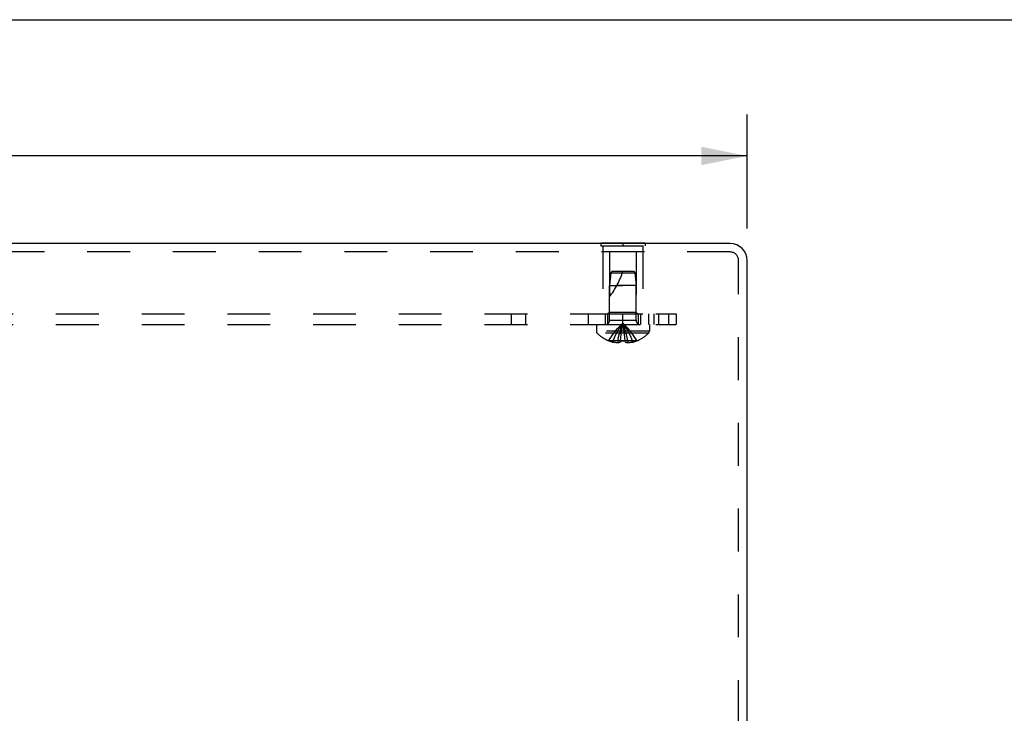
# Model space of a CAD drawing. Header units: inches. Extents: x 0 to 54.8, y 0 to 35.5.
# Tile 6 of 8: x 20.6 to 27.5, y 30.6 to 35.5. Entities that reach past the tile are written whole.
import ezdxf

# ---------------------------------------------------------------- set-up
doc = ezdxf.new("R2010")
doc.units = ezdxf.units.IN
doc.header["$LTSCALE"] = 3.016129
doc.header["$MEASUREMENT"] = 0
doc.linetypes.add('HIDDEN', pattern=[0.2, 0.1, -0.1])
doc.layers.get('0').update_dxf_attribs({"linetype": 'CONTINUOUS'})
for name, color, linetype in [('DEFAULT_2', 8, 'HIDDEN'), ('DIMENSIONS', 7, 'CONTINUOUS'), ('SUBPANEL', 7, 'CONTINUOUS')]:
    doc.layers.add(name, color=color, linetype=linetype)
doc.styles.get("Standard").update_dxf_attribs({"font": 'arial.ttf'})
doc.dimstyles.new('DIMSTYLE_1', dxfattribs={"dimtxt": 0.241935, "dimasz": 0.322581, "dimexe": 0.09, "dimexo": 0.07, "dimgap": 0.0375, "dimtad": 0, "dimtih": 1, "dimtoh": 1, "dimzin": 4, "dimdsep": 46, "dimtxsty": 'Standard', "dimblk": '_FILLED', "dimblk1": '_FILLED', "dimblk2": '_FILLED', "dimcen": 0.09, "dimazin": 1, "dimtfac": 1, "dimtdec": 3, "dimtofl": 0, "dimtmove": 0, "dimatfit": 3, "dimldrblk": '_FILLED', "dimfxl": 0, "dimtolj": 1, "dimtzin": 4, "dimarcsym": 0})

# ---------------------------------------------------------------- blocks, each defined once
blk = doc.blocks.new('_FILLED')
at = {"color": 0, "linetype": 'ByBlock'}
blk.add_solid([(0, 0), (-1, 0.2), (-1, -0.2)], dxfattribs=at)
blk = doc.blocks.new('*D7')
at = {"layer": 'DIMENSIONS', "color": 2, "linetype": 'Continuous'}
for p, q in [((13.715, 34.0158), (13.715, 34.8159)), ((25.715, 34.0158), (25.715, 34.8159)), ((13.715, 34.5256), (19.1714, 34.5256)), ((25.715, 34.5256), (20.2587, 34.5256))]:
    blk.add_line(p, q, dxfattribs=at)
at = {"layer": 'DIMENSIONS', "color": 2, "linetype": 'Continuous', "xscale": 0.3225806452, "yscale": 0.3225806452, "zscale": 0.3225806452, "rotation": 180}
blk.add_blockref('_FILLED', (13.715, 34.5256), dxfattribs=at)
at = {"layer": 'DIMENSIONS', "color": 2, "linetype": 'Continuous', "xscale": 0.3225806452, "yscale": 0.3225806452, "zscale": 0.3225806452}
blk.add_blockref('_FILLED', (25.715, 34.5256), dxfattribs=at)
at = {"layer": 'DIMENSIONS', "color": 2, "linetype": 'Continuous', "insert": (19.715, 34.6465), "char_height": 0.24194, "width": 0.845425, "attachment_point": 2, "line_spacing_factor": 0.9}
blk.add_mtext('12.00', dxfattribs=at)

msp = doc.modelspace()

# ---------------------------------------------------------------- linework, layer by layer
at = {"color": 7, "linetype": 'Continuous'}
for p, q in [((0, 35.4839), (54.8387, 35.4839)), ((24.684, 33.914), (24.996, 33.914)), ((24.684, 33.914), (24.684, 33.91)), ((24.84, 33.914), (24.84, 33.91)), ((24.996, 33.914), (24.996, 33.91))]:
    msp.add_line(p, q, dxfattribs=at)
at = {"color": 3, "linetype": 'Continuous'}
for p, q in [((25.595, 33.91), (13.835, 33.91)), ((25.715, 26.9169), (25.715, 33.79))]:
    msp.add_line(p, q, dxfattribs=at)
msp.add_arc((25.595, 33.79), 0.12, 0, 90, dxfattribs=at)
at = {"layer": 'DEFAULT_2', "color": 8, "linetype": 'HIDDEN'}
for p, q in [((24.684, 33.91), (24.684, 33.893)), ((24.684, 33.893), (24.996, 33.893)), ((24.7, 33.893), (24.7, 33.414)), ((24.84, 33.91), (24.84, 33.893)), ((24.98, 33.893), (24.98, 33.414)), ((24.996, 33.91), (24.996, 33.893)), ((25.595, 33.85), (13.835, 33.85)), ((24.935, 33.8515), (24.745, 33.8515)), ((24.745, 33.8515), (24.745, 33.424)), ((24.935, 33.8515), (24.935, 33.424)), ((25.655, 26.9169), (25.655, 33.79)), ((24.755, 33.704), (24.746, 33.614)), ((24.766, 33.714), (24.755, 33.704)), ((24.755, 33.704), (24.925, 33.704)), ((24.766, 33.714), (24.914, 33.714)), ((24.914, 33.714), (24.925, 33.704)), ((24.925, 33.704), (24.934, 33.614)), ((24.746, 33.614), (24.84, 33.614)), ((24.746, 33.3672), (24.746, 33.614)), ((24.84, 33.614), (24.798, 33.614)), ((24.934, 33.614), (24.84, 33.614)), ((24.934, 33.3672), (24.934, 33.614)), ((24.7, 33.414), (24.98, 33.414)), ((24.745, 33.424), (24.735, 33.414)), ((24.935, 33.424), (24.745, 33.424)), ((24.935, 33.424), (24.945, 33.414)), ((24.6535, 33.339), (25.0265, 33.339)), ((24.6535, 33.339), (24.6535, 33.2924)), ((24.934, 33.3672), (24.746, 33.3672)), ((25.0265, 33.339), (25.0265, 33.2924)), ((25.0265, 33.2924), (24.6535, 33.2924)), ((25.0203, 33.2779), (24.6598, 33.2779)), ((24.8486, 33.2903), (24.8459, 33.3108)), ((24.8511, 33.2693), (24.8486, 33.2905)), ((24.8534, 33.2478), (24.8511, 33.2696)), ((24.7408, 33.226), (24.7405, 33.2256)), ((24.7418, 33.2256), (24.7408, 33.226)), ((24.8245, 33.2256), (24.7418, 33.2256)), ((24.7715, 33.2256), (24.7715, 33.2156)), ((24.8051, 33.2256), (24.8051, 33.2107)), ((24.8245, 33.2256), (24.8267, 33.2481)), ((24.8245, 33.2256), (24.8246, 33.226)), ((24.8245, 33.2256), (24.8245, 33.2156)), ((24.8246, 33.226), (24.8271, 33.2259)), ((24.8374, 33.2256), (24.84, 33.2256)), ((24.84, 33.2256), (24.8426, 33.2256)), ((24.8529, 33.2259), (24.8555, 33.226)), ((24.8555, 33.2256), (24.8534, 33.2481)), ((24.8555, 33.226), (24.8555, 33.2256)), ((24.9383, 33.2256), (24.8555, 33.2256)), ((24.8555, 33.2256), (24.8555, 33.2156)), ((24.8749, 33.2256), (24.8749, 33.2107)), ((24.9085, 33.2256), (24.9085, 33.2156)), ((24.9393, 33.226), (24.9383, 33.2256)), ((24.9393, 33.226), (24.9395, 33.2256))]:
    msp.add_line(p, q, dxfattribs=at)
for points in [[(24.7408, 33.226), (24.7545, 33.2481), (24.7693, 33.2696), (24.7853, 33.2905), (24.8024, 33.3108), (24.8206, 33.3305), (24.84, 33.3496)], [(24.7715, 33.2256), (24.781, 33.2478), (24.7912, 33.2693), (24.8022, 33.2903), (24.8141, 33.3107), (24.8267, 33.3304), (24.84, 33.3496)], [(24.8051, 33.2256), (24.81, 33.2478), (24.8152, 33.2693), (24.8208, 33.2903), (24.8268, 33.3107), (24.8332, 33.3304), (24.84, 33.3496)], [(24.8267, 33.2478), (24.829, 33.2696), (24.8315, 33.2905), (24.8342, 33.3108), (24.837, 33.3305), (24.84, 33.3496)], [(24.829, 33.2693), (24.8315, 33.2903), (24.8342, 33.3107), (24.837, 33.3304), (24.84, 33.3496)], [(24.8749, 33.2256), (24.8701, 33.2478), (24.8649, 33.2693), (24.8593, 33.2903), (24.8533, 33.3107), (24.8469, 33.3304), (24.84, 33.3496)], [(24.8459, 33.3107), (24.8431, 33.3304), (24.84, 33.3496)], [(24.8459, 33.3108), (24.8431, 33.3305), (24.84, 33.3496)], [(24.9393, 33.226), (24.9256, 33.2481), (24.9108, 33.2696), (24.8948, 33.2905), (24.8777, 33.3108), (24.8594, 33.3305), (24.84, 33.3496)], [(24.9085, 33.2256), (24.8991, 33.2478), (24.8889, 33.2693), (24.8778, 33.2903), (24.866, 33.3107), (24.8534, 33.3304), (24.84, 33.3496)], [(24.8051, 33.2107), (24.801, 33.211), (24.7968, 33.2113), (24.7926, 33.2118), (24.7883, 33.2124), (24.7841, 33.213), (24.7799, 33.2138), (24.7757, 33.2146), (24.7715, 33.2156)], [(24.8245, 33.2156), (24.822, 33.2146), (24.8194, 33.2137), (24.817, 33.213), (24.8145, 33.2123), (24.8122, 33.2118), (24.8098, 33.2113), (24.8075, 33.211), (24.8051, 33.2107)], [(24.84, 33.2256), (24.8374, 33.2256), (24.8349, 33.2257), (24.8323, 33.2257), (24.8297, 33.2258), (24.8271, 33.2259), (24.8246, 33.226)], [(24.8297, 33.2258), (24.8323, 33.2257), (24.8349, 33.2257)], [(24.8555, 33.226), (24.8529, 33.2259), (24.8504, 33.2258), (24.8478, 33.2257), (24.8452, 33.2257), (24.8426, 33.2256), (24.84, 33.2256)], [(24.8452, 33.2257), (24.8478, 33.2257), (24.8504, 33.2258)], [(24.8749, 33.2107), (24.8726, 33.211), (24.8703, 33.2113), (24.8679, 33.2118), (24.8655, 33.2123), (24.8631, 33.213), (24.8606, 33.2137), (24.8581, 33.2146), (24.8555, 33.2156)], [(24.9085, 33.2156), (24.9043, 33.2146), (24.9001, 33.2138), (24.8959, 33.213), (24.8917, 33.2124), (24.8875, 33.2118), (24.8833, 33.2113), (24.8791, 33.211), (24.8749, 33.2107)]]:
    msp.add_lwpolyline(points, dxfattribs=at)
for centre, radius, start, end in [((25.595, 33.79), 0.06, 0, 90), ((24.2948, 33.8842), 0.5712, 322.18624, 342.66464), ((24.7178, 33.3672), 0.0282, 270, 360), ((24.9622, 33.3672), 0.0282, 180, 270), ((24.6735, 33.2924), 0.02, 180, 226.4862), ((24.84, 33.4678), 0.2618, 226.4862, 247.63871), ((24.84, 33.4678), 0.2618, 292.36129, 313.5138), ((25.0065, 33.2924), 0.02, 313.5138, 360), ((24.84, 33.4678), 0.2614, 247.91062, 254.80589), ((24.84, 33.4678), 0.2614, 285.19411, 292.08938)]:
    msp.add_arc(centre, radius, start, end, dxfattribs=at)
at = {"layer": 'SUBPANEL', "color": 8, "linetype": 'HIDDEN'}
for p, q in [((14.215, 33.414), (25.215, 33.414)), ((24.0573, 33.339), (24.0573, 33.414)), ((24.1585, 33.339), (24.1585, 33.414)), ((24.5981, 33.339), (24.5981, 33.414)), ((24.715, 33.414), (24.715, 33.339)), ((24.731, 33.414), (24.731, 33.339)), ((24.84, 33.339), (24.84, 33.414)), ((24.949, 33.414), (24.949, 33.339)), ((24.965, 33.414), (24.965, 33.339)), ((25.021, 33.414), (25.021, 33.339)), ((25.061, 33.339), (25.061, 33.414)), ((25.09, 33.414), (25.09, 33.339)), ((25.1633, 33.339), (25.1633, 33.414)), ((25.215, 33.414), (25.215, 33.339)), ((14.215, 33.339), (25.215, 33.339))]:
    msp.add_line(p, q, dxfattribs=at)

# ---------------------------------------------------------------- dimensions: what is measured, and where the dimension line sits
at = {"layer": 'DIMENSIONS', "color": 2, "linetype": 'Continuous'}
dim = msp.add_linear_dim(base=(25.715, 34.5256), p1=(13.715, 33.9458), p2=(25.715, 33.9458), dimstyle='DIMSTYLE_1', dxfattribs=at)
dim.commit()
dim.dimension.update_dxf_attribs({"geometry": '*D7', "text_midpoint": (19.7253, 34.5242), "dimtype": 160})

doc.saveas('drawing.dxf')
